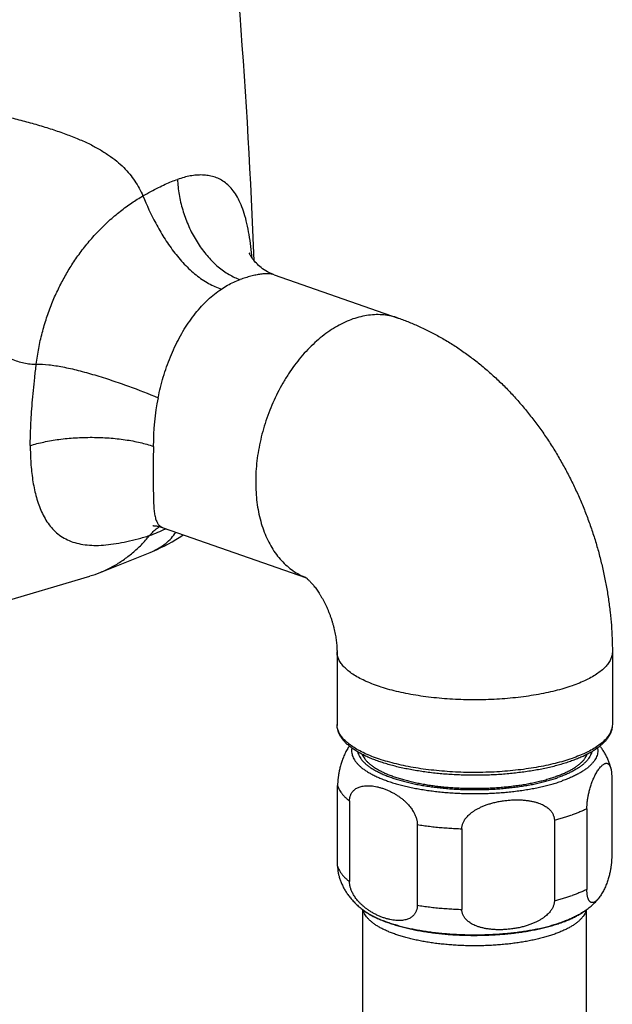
# Model space of a CAD drawing. Header units: millimetres. Extents: x 177 to 351, y 32 to 305.
# Tile 12 of 80: x 219 to 226, y 63 to 74. Entities that reach past the tile are written whole.
import ezdxf

# ---------------------------------------------------------------- set-up
doc = ezdxf.new("R2010")
doc.units = ezdxf.units.MM
doc.header["$LTSCALE"] = 30.734
doc.layers.get('0').update_dxf_attribs({"linetype": 'CONTINUOUS'})

msp = doc.modelspace()

# ---------------------------------------------------------------- linework, layer by layer
at = {"color": 7, "linetype": 'Continuous'}
for p, q in [((221.84, 71.137), (223.284, 70.634)), ((220.55, 68.198), (222.206, 67.621)), ((219.817, 67.677), (220.398, 67.91)), ((215.771, 66.469), (219.7, 67.636)), ((222.572, 66.755), (222.572, 65.912)), ((225.772, 66.755), (225.772, 65.912)), ((225.765, 65.308), (225.765, 64.371)), ((222.579, 64.266), (222.579, 65.204)), ((222.717, 65.023), (222.717, 64.086)), ((225.476, 64.933), (225.476, 63.996)), ((223.505, 64.749), (223.505, 63.812)), ((225.098, 64.801), (225.098, 63.864)), ((224.022, 64.7), (224.022, 63.763)), ((222.872, 33.96), (222.872, 63.759)), ((225.472, 33.96), (225.472, 63.759))]:
    msp.add_line(p, q, dxfattribs=at)
for points in [[(221.84, 71.137), (221.826, 71.142), (221.807, 71.15), (221.786, 71.16), (221.765, 71.171), (221.744, 71.182), (221.724, 71.195), (221.706, 71.207), (221.689, 71.22), (221.674, 71.233), (221.659, 71.245), (221.646, 71.258), (221.634, 71.27), (221.622, 71.282), (221.612, 71.294), (221.603, 71.305), (221.594, 71.316), (221.587, 71.326), (221.58, 71.336), (221.574, 71.345), (221.569, 71.353), (221.565, 71.36), (221.562, 71.366), (221.559, 71.372), (221.557, 71.376), (221.555, 71.38), (221.554, 71.383), (221.553, 71.385), (221.553, 71.386), (221.552, 71.386), (221.552, 71.386)], [(220.431, 68.222), (220.431, 68.222), (220.431, 68.222), (220.432, 68.222), (220.434, 68.222), (220.437, 68.221), (220.44, 68.221), (220.445, 68.221), (220.45, 68.221), (220.456, 68.22), (220.463, 68.219), (220.472, 68.218), (220.481, 68.216), (220.491, 68.214), (220.502, 68.212), (220.514, 68.209), (220.526, 68.206), (220.54, 68.201), (220.55, 68.198)], [(220.398, 67.91), (220.436, 67.926), (220.481, 67.946), (220.525, 67.967), (220.569, 67.988), (220.612, 68.011), (220.655, 68.035), (220.696, 68.06), (220.738, 68.086), (220.779, 68.113), (220.784, 68.117)]]:
    msp.add_lwpolyline(points, dxfattribs=at)
for centre, radius, start, end in [((146.992, 68.457), 74.67, 2.18157, 6.57503), ((219.321, 68.912), 1.33, 286.5441, 291.8903), ((224.604, 65.228), 1.717, 289.2156, 289.739)]:
    msp.add_arc(centre, radius, start, end, dxfattribs=at)
at = {"color": 9, "linetype": 'Continuous'}
for centre, radius, start, end in [((223.291, 69.146), 2.855, 168.6431, 180.0556), ((218.664, 72.488), 4.71, 291.5401, 294.0348), ((222.463, 68.278), 0.705, 247.8675, 248.3634), ((222.765, 65.912), 0.193, 179.9716, 183.4309), ((223.043, 63.796), 0.172, 193.7228, 195.513), ((225.299, 63.796), 0.173, 344.4825, 346.2637), ((224.606, 65.271), 1.754, 288.7051, 289.2158)]:
    msp.add_arc(centre, radius, start, end, dxfattribs=at)
for points, knots in [([(216.865, 73.469), (216.911, 73.453), (217.006, 73.421), (217.153, 73.375), (217.308, 73.329), (217.47, 73.284), (217.638, 73.24), (217.811, 73.197), (217.989, 73.154), (218.169, 73.111), (218.351, 73.067), (218.534, 73.024), (218.716, 72.979), (218.895, 72.933), (219.069, 72.886), (219.237, 72.835), (219.397, 72.78), (219.546, 72.723), (219.683, 72.663), (219.805, 72.598), (219.914, 72.53), (220.01, 72.459), (220.092, 72.385), (220.162, 72.308), (220.222, 72.227), (220.273, 72.142), (220.302, 72.083), (220.315, 72.053)], [0, 0, 0, 0, 0.14552, 0.300067, 0.462306, 0.630986, 0.804991, 0.983758, 1.166609, 1.352355, 1.539917, 1.728605, 1.916858, 2.101797, 2.282082, 2.458176, 2.628326, 2.788691, 2.937743, 3.076151, 3.204334, 3.322583, 3.432311, 3.535661, 3.635099, 3.733177, 3.832478, 3.832478, 3.832478, 3.832478]), ([(216.164, 72.329), (216.212, 72.312), (216.309, 72.274), (216.452, 72.206), (216.596, 72.127), (216.74, 72.037), (216.883, 71.936), (217.025, 71.827), (217.164, 71.709), (217.302, 71.584), (217.437, 71.454), (217.569, 71.319), (217.699, 71.181), (217.824, 71.045), (217.943, 70.911), (218.058, 70.783), (218.168, 70.663), (218.271, 70.554), (218.368, 70.457), (218.46, 70.374), (218.546, 70.303), (218.629, 70.244), (218.708, 70.195), (218.783, 70.158), (218.858, 70.13), (218.931, 70.111), (219.004, 70.1), (219.052, 70.098), (219.076, 70.099)], [0, 0, 0, 0, 0.15273, 0.311417, 0.475707, 0.645318, 0.820039, 0.999468, 1.182721, 1.368496, 1.556057, 1.746049, 1.936502, 2.121859, 2.300642, 2.474092, 2.63851, 2.789402, 2.925782, 3.048562, 3.160211, 3.261692, 3.353021, 3.436389, 3.515046, 3.590622, 3.663927, 3.735773, 3.735773, 3.735773, 3.735773]), ([(221.586, 71.328), (221.581, 71.373), (221.571, 71.465), (221.552, 71.601), (221.526, 71.729), (221.496, 71.845), (221.459, 71.948), (221.417, 72.036), (221.369, 72.11), (221.317, 72.17), (221.261, 72.217), (221.202, 72.252), (221.139, 72.276), (221.074, 72.291), (221.007, 72.297), (220.937, 72.295), (220.865, 72.285), (220.792, 72.269), (220.743, 72.253), (220.718, 72.245)], [0, 0, 0, 0, 0.137015, 0.278218, 0.409525, 0.529766, 0.638328, 0.735431, 0.822276, 0.900677, 0.972891, 1.041207, 1.107593, 1.173624, 1.240645, 1.309853, 1.381958, 1.457345, 1.536253, 1.536253, 1.536253, 1.536253]), ([(220.315, 72.053), (220.346, 72.07), (220.405, 72.104), (220.492, 72.148), (220.572, 72.187), (220.646, 72.219), (220.695, 72.237), (220.718, 72.245)], [0, 0, 0, 0, 0.1061555, 0.2035338, 0.2925499, 0.3734654, 0.4467201, 0.4467201, 0.4467201, 0.4467201]), ([(220.718, 72.245), (220.719, 72.215), (220.723, 72.156), (220.736, 72.068), (220.753, 71.979), (220.777, 71.891), (220.805, 71.804), (220.839, 71.719), (220.877, 71.636), (220.92, 71.557), (220.968, 71.481), (221.019, 71.41), (221.073, 71.344), (221.13, 71.283), (221.19, 71.229), (221.251, 71.181), (221.315, 71.14), (221.379, 71.106), (221.423, 71.088), (221.445, 71.08)], [0, 0, 0, 0, 0.08775, 0.177171, 0.267809, 0.35918, 0.450855, 0.542536, 0.633846, 0.724282, 0.813428, 0.900972, 0.986554, 1.069802, 1.150519, 1.228631, 1.304013, 1.376567, 1.446295, 1.446295, 1.446295, 1.446295]), ([(219.076, 70.099), (219.084, 70.16), (219.102, 70.282), (219.142, 70.461), (219.194, 70.634), (219.254, 70.799), (219.322, 70.954), (219.397, 71.099), (219.479, 71.239), (219.572, 71.376), (219.677, 71.511), (219.793, 71.641), (219.918, 71.764), (220.05, 71.875), (220.182, 71.972), (220.271, 72.027), (220.315, 72.053)], [0, 0, 0, 0, 0.184377, 0.368556, 0.550347, 0.727017, 0.895374, 1.056237, 1.216659, 1.382468, 1.553257, 1.728208, 1.905088, 2.079098, 2.244312, 2.39544, 2.39544, 2.39544, 2.39544]), ([(220.315, 72.053), (220.36, 71.945), (220.436, 71.78), (220.559, 71.567), (220.668, 71.407), (220.792, 71.26), (220.928, 71.133), (221.073, 71.034), (221.177, 70.987), (221.228, 70.971)], [0, 0, 0, 0, 0.351027, 0.542303, 0.737468, 0.931404, 1.118388, 1.293977, 1.456202, 1.456202, 1.456202, 1.456202]), ([(221.228, 70.971), (221.251, 70.986), (221.298, 71.015), (221.37, 71.052), (221.42, 71.071), (221.445, 71.08)], [0, 0, 0, 0, 0.0831782, 0.1643583, 0.2431662, 0.2431662, 0.2431662, 0.2431662]), ([(221.84, 71.137), (221.834, 71.139), (221.814, 71.145), (221.778, 71.149), (221.732, 71.149), (221.682, 71.144), (221.628, 71.134), (221.57, 71.12), (221.508, 71.102), (221.466, 71.088), (221.445, 71.08)], [0, 0, 0, 0, 0.019958, 0.0615638, 0.1073895, 0.1577598, 0.2127807, 0.2724019, 0.3365631, 0.4052136, 0.4052136, 0.4052136, 0.4052136]), ([(220.492, 69.708), (220.501, 69.749), (220.519, 69.829), (220.551, 69.949), (220.59, 70.067), (220.634, 70.182), (220.683, 70.294), (220.736, 70.401), (220.795, 70.503), (220.858, 70.599), (220.925, 70.689), (220.996, 70.772), (221.07, 70.847), (221.147, 70.913), (221.201, 70.953), (221.228, 70.971)], [0, 0, 0, 0, 0.123673, 0.24792, 0.372057, 0.495465, 0.617515, 0.737657, 0.855492, 0.970631, 1.082754, 1.191597, 1.296937, 1.398631, 1.496691, 1.496691, 1.496691, 1.496691]), ([(222.757, 70.623), (222.726, 70.612), (222.665, 70.587), (222.574, 70.541), (222.485, 70.485), (222.397, 70.421), (222.312, 70.348), (222.23, 70.268), (222.151, 70.18), (222.076, 70.085), (222.006, 69.984), (221.94, 69.877), (221.88, 69.766), (221.825, 69.651), (221.776, 69.532), (221.734, 69.41), (221.698, 69.286), (221.67, 69.162), (221.648, 69.037), (221.633, 68.913), (221.626, 68.79), (221.626, 68.669), (221.633, 68.552), (221.647, 68.437), (221.669, 68.328), (221.698, 68.223), (221.733, 68.124), (221.776, 68.032), (221.824, 67.947), (221.879, 67.869), (221.94, 67.799), (222.006, 67.738), (222.076, 67.686), (222.141, 67.649), (222.182, 67.631), (222.197, 67.625)], [0, 0, 0, 0, 0.098118, 0.199629, 0.304626, 0.413107, 0.524985, 0.640096, 0.758208, 0.879032, 1.002231, 1.127426, 1.254206, 1.382134, 1.510756, 1.639607, 1.768219, 1.896127, 2.022877, 2.148034, 2.271186, 2.391955, 2.510006, 2.625049, 2.736856, 2.845263, 2.950185, 3.051622, 3.149669, 3.244524, 3.336491, 3.425984, 3.513517, 3.599692, 3.648527, 3.648527, 3.648527, 3.648527]), ([(223.284, 70.634), (223.284, 70.634), (223.257, 70.643), (223.201, 70.659), (223.115, 70.672), (223.027, 70.675), (222.938, 70.668), (222.847, 70.651), (222.787, 70.633), (222.757, 70.623)], [0, 0, 0, 0, 0.0009148, 0.0864041, 0.1726007, 0.2601696, 0.3497106, 0.441736, 0.5366561, 0.5366561, 0.5366561, 0.5366561]), ([(219.006, 69.152), (219.006, 69.189), (219.007, 69.266), (219.012, 69.386), (219.019, 69.514), (219.029, 69.651), (219.043, 69.794), (219.058, 69.945), (219.07, 70.047), (219.076, 70.099)], [0, 0, 0, 0, 0.1114121, 0.2314921, 0.360044, 0.4968147, 0.6413227, 0.7928033, 0.9502605, 0.9502605, 0.9502605, 0.9502605]), ([(219.076, 70.099), (219.124, 70.1), (219.227, 70.093), (219.39, 70.067), (219.568, 70.026), (219.758, 69.973), (219.953, 69.911), (220.2, 69.825), (220.379, 69.755), (220.492, 69.708)], [0, 0, 0, 0, 0.144017, 0.308923, 0.493289, 0.692641, 0.900716, 1.107648, 1.476222, 1.476222, 1.476222, 1.476222]), ([(219.006, 69.152), (219.057, 69.169), (219.168, 69.197), (219.343, 69.227), (219.531, 69.245), (219.726, 69.25), (219.92, 69.243), (220.107, 69.223), (220.279, 69.191), (220.387, 69.161), (220.437, 69.143)], [0, 0, 0, 0, 0.162198, 0.341493, 0.532642, 0.729547, 0.92587, 1.11531, 1.291854, 1.45042, 1.45042, 1.45042, 1.45042]), ([(219.006, 69.152), (219.006, 69.118), (219.007, 69.05), (219.012, 68.95), (219.02, 68.852), (219.033, 68.756), (219.049, 68.662), (219.07, 68.572), (219.096, 68.485), (219.127, 68.402), (219.165, 68.323), (219.211, 68.249), (219.264, 68.182), (219.327, 68.124), (219.399, 68.075), (219.48, 68.037), (219.57, 68.01), (219.669, 67.995), (219.775, 67.991), (219.887, 67.997), (220.006, 68.013), (220.131, 68.037), (220.261, 68.068), (220.349, 68.094), (220.393, 68.107)], [0, 0, 0, 0, 0.102121, 0.202656, 0.301435, 0.398221, 0.49277, 0.585199, 0.675883, 0.764953, 0.852401, 0.938431, 1.023486, 1.108539, 1.19474, 1.283782, 1.377187, 1.476153, 1.581656, 1.694265, 1.814169, 1.941341, 2.075247, 2.215187, 2.215187, 2.215187, 2.215187]), ([(220.437, 69.143), (220.437, 69.114), (220.436, 69.055), (220.436, 68.968), (220.436, 68.883), (220.436, 68.8), (220.436, 68.72), (220.436, 68.642), (220.437, 68.567), (220.439, 68.496), (220.442, 68.43), (220.448, 68.369), (220.458, 68.316), (220.473, 68.271), (220.494, 68.235), (220.52, 68.211), (220.541, 68.201), (220.55, 68.198)], [0, 0, 0, 0, 0.0889278, 0.17599, 0.2610694, 0.343916, 0.4242923, 0.5021084, 0.5770743, 0.6484801, 0.7153684, 0.7765463, 0.830935, 0.8777583, 0.9179211, 0.9539201, 0.9846935, 0.9846935, 0.9846935, 0.9846935]), ([(220.398, 67.91), (220.427, 67.922), (220.484, 67.949), (220.563, 68), (220.631, 68.06), (220.675, 68.111), (220.696, 68.14), (220.7, 68.146)], [0, 0, 0, 0, 0.0948501, 0.1884086, 0.2794362, 0.3676767, 0.3878817, 0.3878817, 0.3878817, 0.3878817]), ([(225.303, 66.361), (225.272, 66.35), (225.207, 66.329), (225.105, 66.302), (224.998, 66.277), (224.885, 66.256), (224.768, 66.237), (224.647, 66.222), (224.523, 66.211), (224.396, 66.203), (224.268, 66.198), (224.139, 66.197), (224.011, 66.2), (223.884, 66.206), (223.758, 66.216), (223.635, 66.229), (223.516, 66.246), (223.401, 66.266), (223.291, 66.289), (223.186, 66.315), (223.088, 66.344), (222.997, 66.376), (222.914, 66.41), (222.838, 66.446), (222.771, 66.484), (222.714, 66.524), (222.665, 66.566), (222.626, 66.609), (222.597, 66.653), (222.578, 66.698), (222.572, 66.733), (222.572, 66.752), (222.572, 66.755)], [0, 0, 0, 0, 0.099482, 0.204626, 0.314936, 0.429861, 0.548797, 0.671103, 0.796106, 0.923104, 1.051382, 1.18021, 1.308855, 1.436584, 1.562673, 1.686413, 1.807117, 1.924125, 2.036815, 2.144608, 2.246978, 2.343466, 2.433689, 2.517358, 2.594305, 2.664511, 2.728154, 2.785671, 2.837838, 2.88585, 2.931352, 2.942587, 2.942587, 2.942587, 2.942587]), ([(225.772, 66.755), (225.772, 66.744), (225.769, 66.717), (225.757, 66.675), (225.733, 66.631), (225.699, 66.587), (225.655, 66.545), (225.602, 66.504), (225.539, 66.465), (225.468, 66.428), (225.389, 66.392), (225.332, 66.371), (225.303, 66.361)], [0, 0, 0, 0, 0.0338, 0.0803256, 0.1302371, 0.1849572, 0.2454633, 0.3123512, 0.3859191, 0.4662399, 0.553215, 0.6466126, 0.6466126, 0.6466126, 0.6466126]), ([(225.303, 65.517), (225.272, 65.507), (225.207, 65.486), (225.105, 65.458), (224.998, 65.434), (224.885, 65.412), (224.768, 65.394), (224.647, 65.379), (224.523, 65.367), (224.396, 65.359), (224.268, 65.355), (224.139, 65.354), (224.011, 65.356), (223.884, 65.363), (223.758, 65.372), (223.635, 65.386), (223.516, 65.402), (223.401, 65.422), (223.291, 65.446), (223.186, 65.472), (223.088, 65.501), (222.997, 65.532), (222.914, 65.566), (222.838, 65.602), (222.771, 65.641), (222.714, 65.681), (222.665, 65.722), (222.626, 65.765), (222.597, 65.809), (222.578, 65.854), (222.573, 65.885), (222.572, 65.9)], [0, 0, 0, 0, 0.099482, 0.204626, 0.314936, 0.429861, 0.548797, 0.671103, 0.796106, 0.923104, 1.051382, 1.18021, 1.308855, 1.436583, 1.562673, 1.686413, 1.807117, 1.924125, 2.036815, 2.144608, 2.246978, 2.343466, 2.433689, 2.517358, 2.594305, 2.664511, 2.728154, 2.785671, 2.837838, 2.88585, 2.930912, 2.930912, 2.930912, 2.930912]), ([(225.772, 65.912), (225.772, 65.901), (225.769, 65.874), (225.757, 65.832), (225.733, 65.787), (225.699, 65.744), (225.655, 65.701), (225.602, 65.66), (225.539, 65.621), (225.468, 65.584), (225.389, 65.549), (225.332, 65.528), (225.303, 65.517)], [0, 0, 0, 0, 0.0338, 0.0803256, 0.1302371, 0.1849572, 0.2454633, 0.3123512, 0.3859191, 0.4662399, 0.553215, 0.6466126, 0.6466126, 0.6466126, 0.6466126]), ([(222.744, 65.638), (222.743, 65.633), (222.741, 65.618), (222.741, 65.594), (222.745, 65.566), (222.754, 65.539), (222.766, 65.512), (222.783, 65.486), (222.804, 65.46), (222.829, 65.434), (222.858, 65.409), (222.89, 65.385), (222.927, 65.361), (222.967, 65.338), (223.01, 65.316), (223.057, 65.294), (223.107, 65.274), (223.161, 65.254), (223.217, 65.235), (223.276, 65.218), (223.338, 65.202), (223.402, 65.187), (223.468, 65.173), (223.536, 65.16), (223.607, 65.149), (223.679, 65.139), (223.752, 65.13), (223.827, 65.123), (223.902, 65.117), (223.979, 65.113), (224.056, 65.11), (224.133, 65.108), (224.21, 65.108), (224.288, 65.11), (224.365, 65.113), (224.441, 65.117), (224.517, 65.123), (224.591, 65.13), (224.665, 65.139), (224.737, 65.149), (224.807, 65.16), (224.875, 65.173), (224.942, 65.187), (225.006, 65.202), (225.067, 65.218), (225.126, 65.235), (225.165, 65.248), (225.183, 65.255)], [0, 0, 0, 0, 0.017819, 0.044829, 0.072123, 0.10025, 0.129705, 0.160902, 0.194174, 0.229773, 0.26788, 0.308616, 0.352053, 0.398221, 0.447115, 0.498702, 0.552925, 0.609706, 0.668947, 0.730538, 0.794353, 0.860254, 0.928093, 0.997712, 1.068945, 1.141619, 1.215553, 1.290564, 1.366461, 1.44305, 1.520138, 1.597524, 1.67501, 1.752396, 1.829483, 1.906073, 1.98197, 2.05698, 2.130915, 2.203588, 2.274821, 2.34444, 2.412279, 2.47818, 2.541995, 2.603586, 2.662828, 2.662828, 2.662828, 2.662828]), ([(222.811, 65.594), (222.811, 65.594), (222.813, 65.584), (222.819, 65.566), (222.831, 65.54), (222.847, 65.515), (222.867, 65.49), (222.891, 65.466), (222.918, 65.442), (222.95, 65.419), (222.984, 65.396), (223.022, 65.374), (223.064, 65.353), (223.109, 65.332), (223.156, 65.312), (223.207, 65.294), (223.261, 65.276), (223.317, 65.259), (223.376, 65.244), (223.437, 65.229), (223.501, 65.216), (223.566, 65.204), (223.633, 65.193), (223.702, 65.184), (223.772, 65.176), (223.843, 65.169), (223.915, 65.163), (223.988, 65.159), (224.061, 65.156), (224.135, 65.155), (224.209, 65.155), (224.283, 65.156), (224.356, 65.159), (224.429, 65.163), (224.501, 65.169), (224.572, 65.176), (224.642, 65.184), (224.711, 65.193), (224.778, 65.204), (224.843, 65.216), (224.906, 65.23), (224.967, 65.244), (225.026, 65.26), (225.082, 65.276), (225.119, 65.288), (225.136, 65.294)], [0, 0, 0, 0, 0.002297, 0.029128, 0.057223, 0.08698, 0.118716, 0.152672, 0.189022, 0.227879, 0.269314, 0.313355, 0.359997, 0.409208, 0.460935, 0.515102, 0.571617, 0.630375, 0.691254, 0.754123, 0.818842, 0.885258, 0.953215, 1.022546, 1.09308, 1.16464, 1.237046, 1.310112, 1.383653, 1.457478, 1.531397, 1.605222, 1.67876, 1.751822, 1.82422, 1.895775, 1.96631, 2.035635, 2.103568, 2.169959, 2.234678, 2.297561, 2.358411, 2.417046, 2.473306, 2.473306, 2.473306, 2.473306]), ([(225.532, 65.594), (225.532, 65.594), (225.53, 65.584), (225.524, 65.566), (225.512, 65.54), (225.496, 65.515), (225.476, 65.49), (225.452, 65.466), (225.425, 65.442), (225.393, 65.418), (225.359, 65.396), (225.321, 65.374), (225.279, 65.352), (225.234, 65.332), (225.187, 65.312), (225.153, 65.3), (225.136, 65.294)], [0, 0, 0, 0, 0.0024442, 0.0292814, 0.0573855, 0.0871531, 0.118903, 0.1528774, 0.1892437, 0.2281095, 0.2695502, 0.3136144, 0.3602918, 0.4095069, 0.4611495, 0.5150819, 0.5150819, 0.5150819, 0.5150819]), ([(225.599, 65.638), (225.601, 65.633), (225.602, 65.618), (225.602, 65.594), (225.598, 65.566), (225.59, 65.539), (225.577, 65.512), (225.56, 65.486), (225.539, 65.46), (225.514, 65.434), (225.485, 65.409), (225.453, 65.385), (225.416, 65.361), (225.376, 65.338), (225.333, 65.316), (225.286, 65.294), (225.236, 65.274), (225.201, 65.261), (225.183, 65.255)], [0, 0, 0, 0, 0.017872, 0.0448814, 0.0721756, 0.1003033, 0.1297577, 0.1609548, 0.1942267, 0.2298254, 0.2679324, 0.3086687, 0.3521059, 0.3982737, 0.4471678, 0.4987551, 0.552978, 0.6097584, 0.6097584, 0.6097584, 0.6097584]), ([(222.579, 65.204), (222.581, 65.195), (222.587, 65.176), (222.6, 65.15), (222.617, 65.124), (222.637, 65.098), (222.66, 65.072), (222.687, 65.047), (222.707, 65.031), (222.717, 65.023)], [0, 0, 0, 0, 0.028099, 0.0574122, 0.0882608, 0.1209073, 0.1555585, 0.1923704, 0.231455, 0.231455, 0.231455, 0.231455]), ([(225.098, 64.801), (225.116, 64.805), (225.151, 64.815), (225.204, 64.829), (225.254, 64.845), (225.287, 64.856), (225.303, 64.861)], [0, 0, 0, 0, 0.0558012, 0.1101334, 0.162928, 0.2141215, 0.2141215, 0.2141215, 0.2141215]), ([(225.476, 64.933), (225.463, 64.926), (225.436, 64.914), (225.394, 64.895), (225.349, 64.878), (225.319, 64.867), (225.303, 64.861)], [0, 0, 0, 0, 0.04428, 0.0903506, 0.1381755, 0.1877104, 0.1877104, 0.1877104, 0.1877104]), ([(223.505, 64.749), (223.528, 64.745), (223.576, 64.738), (223.648, 64.729), (223.721, 64.72), (223.795, 64.713), (223.87, 64.708), (223.946, 64.703), (223.997, 64.701), (224.022, 64.7)], [0, 0, 0, 0, 0.0714143, 0.1440262, 0.2176937, 0.2922713, 0.3676103, 0.4435599, 0.5199671, 0.5199671, 0.5199671, 0.5199671]), ([(222.579, 64.266), (222.581, 64.257), (222.587, 64.239), (222.6, 64.213), (222.617, 64.186), (222.637, 64.16), (222.66, 64.135), (222.687, 64.11), (222.707, 64.094), (222.717, 64.086)], [0, 0, 0, 0, 0.028099, 0.0574122, 0.0882608, 0.1209073, 0.1555585, 0.1923704, 0.231455, 0.231455, 0.231455, 0.231455]), ([(225.476, 63.996), (225.463, 63.989), (225.436, 63.976), (225.394, 63.958), (225.349, 63.941), (225.319, 63.93), (225.303, 63.924)], [0, 0, 0, 0, 0.04428, 0.0903506, 0.1381755, 0.1877104, 0.1877104, 0.1877104, 0.1877104]), ([(225.098, 63.864), (225.116, 63.868), (225.151, 63.877), (225.204, 63.892), (225.254, 63.908), (225.287, 63.919), (225.303, 63.924)], [0, 0, 0, 0, 0.0558012, 0.1101334, 0.162928, 0.2141215, 0.2141215, 0.2141215, 0.2141215]), ([(222.874, 63.757), (222.879, 63.753), (222.896, 63.741), (222.927, 63.721), (222.967, 63.698), (223.01, 63.675), (223.057, 63.654), (223.107, 63.633), (223.161, 63.614), (223.217, 63.595), (223.276, 63.578), (223.338, 63.562), (223.402, 63.546), (223.468, 63.532), (223.536, 63.52), (223.607, 63.509), (223.679, 63.499), (223.752, 63.49), (223.827, 63.483), (223.902, 63.477), (223.979, 63.473), (224.056, 63.47), (224.133, 63.468), (224.21, 63.468), (224.288, 63.47), (224.365, 63.473), (224.441, 63.477), (224.517, 63.483), (224.591, 63.49), (224.665, 63.499), (224.737, 63.509), (224.807, 63.52), (224.875, 63.532), (224.942, 63.546), (225.006, 63.562), (225.067, 63.578), (225.121, 63.594), (225.155, 63.605), (225.168, 63.609)], [0, 0, 0, 0, 0.019209, 0.062647, 0.108814, 0.157708, 0.209296, 0.263519, 0.320299, 0.379541, 0.441132, 0.504947, 0.570848, 0.638687, 0.708306, 0.779539, 0.852212, 0.926147, 1.001157, 1.077054, 1.153644, 1.230731, 1.308117, 1.385603, 1.462989, 1.540076, 1.616666, 1.692563, 1.767574, 1.841508, 1.914182, 1.985415, 2.055034, 2.122873, 2.188774, 2.252589, 2.31418, 2.357786, 2.357786, 2.357786, 2.357786]), ([(225.091, 63.473), (225.074, 63.467), (225.038, 63.456), (224.984, 63.439), (224.926, 63.424), (224.867, 63.41), (224.806, 63.398), (224.742, 63.386), (224.677, 63.376), (224.61, 63.367), (224.542, 63.359), (224.473, 63.353), (224.403, 63.347), (224.332, 63.344), (224.261, 63.341), (224.189, 63.34), (224.118, 63.341), (224.046, 63.342), (223.975, 63.345), (223.905, 63.35), (223.835, 63.356), (223.767, 63.363), (223.699, 63.371), (223.633, 63.381), (223.569, 63.392), (223.507, 63.404), (223.446, 63.417), (223.388, 63.432), (223.332, 63.447), (223.279, 63.464), (223.228, 63.482), (223.18, 63.5), (223.135, 63.52), (223.094, 63.54), (223.055, 63.561), (223.02, 63.583), (222.989, 63.605), (222.961, 63.628), (222.936, 63.651), (222.916, 63.675), (222.899, 63.7), (222.886, 63.725), (222.88, 63.742), (222.878, 63.75)], [0, 0, 0, 0, 0.054793, 0.111794, 0.170882, 0.231927, 0.294784, 0.359302, 0.425322, 0.492677, 0.561194, 0.630696, 0.700999, 0.77192, 0.843268, 0.914856, 0.986491, 1.057983, 1.129141, 1.199777, 1.269702, 1.338734, 1.406692, 1.4734, 1.53869, 1.602397, 1.664367, 1.72445, 1.782511, 1.838422, 1.89207, 1.943353, 1.99219, 2.038516, 2.082287, 2.123487, 2.162131, 2.19827, 2.232001, 2.263476, 2.292913, 2.320603, 2.34692, 2.34692, 2.34692, 2.34692]), ([(223.505, 63.812), (223.528, 63.808), (223.576, 63.801), (223.648, 63.791), (223.721, 63.783), (223.795, 63.776), (223.87, 63.771), (223.946, 63.766), (223.997, 63.764), (224.022, 63.763)], [0, 0, 0, 0, 0.0714143, 0.1440262, 0.2176937, 0.2922713, 0.3676103, 0.4435599, 0.5199671, 0.5199671, 0.5199671, 0.5199671]), ([(225.466, 63.75), (225.464, 63.746), (225.46, 63.733), (225.451, 63.712), (225.436, 63.688), (225.417, 63.663), (225.395, 63.64), (225.369, 63.616), (225.339, 63.594), (225.306, 63.572), (225.269, 63.55), (225.229, 63.53), (225.186, 63.51), (225.139, 63.491), (225.107, 63.479), (225.091, 63.473)], [0, 0, 0, 0, 0.0130221, 0.0399739, 0.0684957, 0.0989201, 0.1315008, 0.1664207, 0.203803, 0.243721, 0.2862069, 0.3312588, 0.3788466, 0.4289163, 0.4813935, 0.4813935, 0.4813935, 0.4813935]), ([(225.469, 63.757), (225.464, 63.753), (225.447, 63.741), (225.416, 63.721), (225.376, 63.698), (225.333, 63.675), (225.286, 63.654), (225.236, 63.633), (225.201, 63.621), (225.183, 63.614)], [0, 0, 0, 0, 0.0192094, 0.0626466, 0.1088144, 0.1577085, 0.2092957, 0.2635187, 0.3202991, 0.3202991, 0.3202991, 0.3202991])]:
    msp.add_open_spline(points, degree=3, knots=knots, dxfattribs=at)
at = {"color": 7, "linetype": 'Continuous'}
for points, knots in [([(223.284, 70.634), (223.326, 70.619), (223.411, 70.587), (223.537, 70.533), (223.663, 70.472), (223.789, 70.404), (223.913, 70.329), (224.036, 70.247), (224.156, 70.159), (224.273, 70.065), (224.388, 69.965), (224.5, 69.859), (224.608, 69.748), (224.711, 69.632), (224.811, 69.511), (224.906, 69.386), (224.997, 69.258), (225.083, 69.126), (225.164, 68.991), (225.24, 68.854), (225.312, 68.713), (225.378, 68.571), (225.44, 68.426), (225.496, 68.279), (225.548, 68.131), (225.594, 67.981), (225.635, 67.83), (225.671, 67.678), (225.702, 67.525), (225.727, 67.372), (225.747, 67.218), (225.761, 67.064), (225.77, 66.91), (225.772, 66.807), (225.772, 66.755)], [0, 0, 0, 0, 0.134567, 0.270869, 0.411482, 0.553463, 0.700171, 0.848049, 0.996175, 1.144899, 1.299274, 1.453592, 1.607605, 1.763404, 1.920587, 2.07711, 2.23328, 2.391452, 2.549023, 2.706032, 2.863618, 3.021203, 3.178406, 3.335394, 3.492354, 3.649174, 3.805937, 3.961842, 4.117718, 4.273693, 4.428727, 4.582762, 4.737053, 4.891677, 4.891677, 4.891677, 4.891677]), ([(220.393, 68.107), (220.407, 68.123), (220.435, 68.154), (220.474, 68.188), (220.499, 68.205), (220.508, 68.211)], [0, 0, 0, 0, 0.0631881, 0.1246236, 0.1545549, 0.1545549, 0.1545549, 0.1545549]), ([(219.817, 67.677), (219.828, 67.682), (219.881, 67.703), (219.972, 67.749), (220.087, 67.821), (220.197, 67.905), (220.3, 68), (220.363, 68.07), (220.393, 68.107)], [0, 0, 0, 0, 0.0356885, 0.1699035, 0.3054863, 0.4429809, 0.583132, 0.7262281, 0.7262281, 0.7262281, 0.7262281]), ([(222.198, 67.626), (222.198, 67.626), (222.199, 67.625), (222.201, 67.624), (222.205, 67.621), (222.211, 67.617), (222.218, 67.611), (222.222, 67.608), (222.223, 67.607)], [0, 0, 0, 0, 0.00002117, 0.00230503, 0.00760695, 0.01554839, 0.02568898, 0.03175271, 0.03175271, 0.03175271, 0.03175271]), ([(222.223, 67.607), (222.225, 67.605), (222.23, 67.6), (222.24, 67.592), (222.252, 67.58), (222.265, 67.567), (222.279, 67.551), (222.293, 67.534), (222.308, 67.515), (222.324, 67.495), (222.34, 67.472), (222.357, 67.448), (222.373, 67.423), (222.389, 67.395), (222.406, 67.367), (222.422, 67.337), (222.437, 67.306), (222.452, 67.273), (222.467, 67.24), (222.481, 67.206), (222.494, 67.172), (222.506, 67.137), (222.517, 67.101), (222.527, 67.066), (222.536, 67.031), (222.544, 66.997), (222.551, 66.963), (222.557, 66.93), (222.562, 66.898), (222.565, 66.867), (222.568, 66.837), (222.57, 66.808), (222.571, 66.781), (222.572, 66.764), (222.572, 66.755)], [0, 0, 0, 0, 0.0066368, 0.0212745, 0.038098, 0.0568904, 0.0775038, 0.1001156, 0.1243005, 0.1503701, 0.1779257, 0.2070323, 0.2375548, 0.2693464, 0.3023648, 0.3363832, 0.371351, 0.4070396, 0.4433308, 0.4800338, 0.5169789, 0.5539904, 0.590883, 0.62748, 0.6636111, 0.6990832, 0.7337794, 0.7674644, 0.8000918, 0.8314296, 0.8614393, 0.8899885, 0.9169243, 0.9423415, 0.9423415, 0.9423415, 0.9423415]), ([(225.284, 65.483), (225.264, 65.476), (225.222, 65.462), (225.158, 65.443), (225.091, 65.425), (225.022, 65.409), (224.951, 65.393), (224.877, 65.38), (224.802, 65.367), (224.725, 65.357), (224.647, 65.347), (224.568, 65.339), (224.487, 65.332), (224.406, 65.327), (224.324, 65.324), (224.241, 65.322), (224.159, 65.321), (224.076, 65.322), (223.994, 65.325), (223.912, 65.329), (223.831, 65.334), (223.751, 65.341), (223.672, 65.35), (223.594, 65.36), (223.518, 65.371), (223.443, 65.384), (223.371, 65.398), (223.3, 65.413), (223.232, 65.43), (223.166, 65.448), (223.102, 65.468), (223.042, 65.488), (222.984, 65.51), (222.93, 65.533), (222.878, 65.557), (222.83, 65.583), (222.786, 65.609), (222.745, 65.637), (222.708, 65.666), (222.675, 65.695), (222.647, 65.725), (222.623, 65.756), (222.604, 65.787), (222.589, 65.818), (222.579, 65.85), (222.573, 65.881), (222.572, 65.902), (222.572, 65.912)], [0, 0, 0, 0, 0.064723, 0.13166, 0.200752, 0.271817, 0.344757, 0.419398, 0.495621, 0.573244, 0.652119, 0.732061, 0.812905, 0.894461, 0.976551, 1.058985, 1.141578, 1.224139, 1.306481, 1.388414, 1.469757, 1.55032, 1.629932, 1.708408, 1.785591, 1.861301, 1.935405, 2.007726, 2.078162, 2.146544, 2.212807, 2.276791, 2.338476, 2.397716, 2.454533, 2.50881, 2.560589, 2.609783, 2.656422, 2.700439, 2.741846, 2.780668, 2.817056, 2.85129, 2.883944, 2.915431, 2.946212, 2.946212, 2.946212, 2.946212]), ([(225.772, 65.912), (225.772, 65.902), (225.77, 65.882), (225.765, 65.853), (225.756, 65.823), (225.742, 65.793), (225.725, 65.763), (225.703, 65.734), (225.677, 65.704), (225.647, 65.676), (225.613, 65.648), (225.576, 65.621), (225.535, 65.595), (225.491, 65.571), (225.443, 65.547), (225.393, 65.524), (225.339, 65.503), (225.303, 65.489), (225.284, 65.483)], [0, 0, 0, 0, 0.0293053, 0.059162, 0.0900965, 0.1225946, 0.1570486, 0.1937135, 0.2327305, 0.2741133, 0.3178616, 0.3639397, 0.4123431, 0.4630447, 0.5160381, 0.5712853, 0.6287573, 0.6883923, 0.6883923, 0.6883923, 0.6883923]), ([(222.714, 65.661), (222.713, 65.658), (222.706, 65.649), (222.695, 65.632), (222.682, 65.609), (222.669, 65.585), (222.658, 65.56), (222.647, 65.534), (222.637, 65.508), (222.628, 65.483), (222.62, 65.458), (222.612, 65.433), (222.606, 65.409), (222.601, 65.386), (222.596, 65.364), (222.592, 65.343), (222.589, 65.323), (222.586, 65.304), (222.583, 65.285), (222.582, 65.268), (222.58, 65.251), (222.579, 65.235), (222.579, 65.219), (222.579, 65.209), (222.579, 65.204)], [0, 0, 0, 0, 0.0098375, 0.0351231, 0.0616042, 0.0888873, 0.1166051, 0.1444035, 0.1720114, 0.1991915, 0.225759, 0.2514781, 0.2762203, 0.2998395, 0.3223363, 0.3437018, 0.364032, 0.3834046, 0.4018612, 0.4195525, 0.4364907, 0.4527347, 0.4684162, 0.4835498, 0.4835498, 0.4835498, 0.4835498]), ([(222.863, 65.566), (222.863, 65.564), (222.868, 65.554), (222.878, 65.535), (222.895, 65.511), (222.916, 65.486), (222.94, 65.462), (222.969, 65.439), (223.001, 65.416), (223.036, 65.394), (223.076, 65.373), (223.118, 65.352), (223.163, 65.332), (223.212, 65.313), (223.264, 65.295), (223.318, 65.279), (223.375, 65.263), (223.434, 65.248), (223.495, 65.234), (223.559, 65.222), (223.624, 65.211), (223.691, 65.201), (223.76, 65.193), (223.83, 65.185), (223.901, 65.179), (223.972, 65.175), (224.044, 65.172), (224.117, 65.17), (224.19, 65.17), (224.263, 65.171), (224.335, 65.173), (224.407, 65.177), (224.478, 65.182), (224.548, 65.189), (224.618, 65.197), (224.685, 65.206), (224.752, 65.216), (224.816, 65.228), (224.879, 65.241), (224.939, 65.255), (224.997, 65.27), (225.053, 65.287), (225.089, 65.299), (225.106, 65.305)], [0, 0, 0, 0, 0.00505, 0.033208, 0.063143, 0.095151, 0.129454, 0.166204, 0.205502, 0.247399, 0.291911, 0.33902, 0.388684, 0.440835, 0.495391, 0.552248, 0.611291, 0.672392, 0.73541, 0.800195, 0.86659, 0.934427, 1.003535, 1.073735, 1.144844, 1.216675, 1.289037, 1.361739, 1.434587, 1.507386, 1.579942, 1.652062, 1.723556, 1.794233, 1.86391, 1.932404, 1.999542, 2.065152, 2.129073, 2.19115, 2.251239, 2.309205, 2.364925, 2.364925, 2.364925, 2.364925]), ([(225.106, 65.305), (225.123, 65.311), (225.156, 65.323), (225.203, 65.342), (225.247, 65.362), (225.288, 65.383), (225.325, 65.405), (225.359, 65.427), (225.389, 65.451), (225.416, 65.474), (225.439, 65.498), (225.458, 65.523), (225.471, 65.545), (225.478, 65.56), (225.48, 65.566)], [0, 0, 0, 0, 0.0533652, 0.1042822, 0.1526754, 0.1984898, 0.2416946, 0.2822882, 0.3203031, 0.355814, 0.388946, 0.4198853, 0.4488897, 0.4678163, 0.4678163, 0.4678163, 0.4678163]), ([(225.757, 65.392), (225.754, 65.403), (225.748, 65.429), (225.736, 65.468), (225.72, 65.509), (225.701, 65.55), (225.678, 65.59), (225.654, 65.627), (225.637, 65.651), (225.629, 65.661)], [0, 0, 0, 0, 0.035383, 0.0792207, 0.1234678, 0.1683617, 0.2140093, 0.2607236, 0.3008446, 0.3008446, 0.3008446, 0.3008446]), ([(225.476, 64.933), (225.476, 64.938), (225.477, 64.948), (225.477, 64.964), (225.478, 64.98), (225.479, 64.997), (225.481, 65.015), (225.484, 65.033), (225.486, 65.052), (225.49, 65.072), (225.494, 65.093), (225.498, 65.115), (225.504, 65.138), (225.51, 65.162), (225.517, 65.187), (225.525, 65.212), (225.534, 65.238), (225.544, 65.263), (225.555, 65.289), (225.567, 65.314), (225.579, 65.338), (225.593, 65.361), (225.606, 65.382), (225.62, 65.401), (225.634, 65.418), (225.647, 65.432), (225.66, 65.444), (225.673, 65.452), (225.685, 65.458), (225.696, 65.461), (225.706, 65.462), (225.716, 65.459), (225.724, 65.455), (225.731, 65.449), (225.737, 65.441), (225.743, 65.433), (225.747, 65.423), (225.751, 65.412), (225.755, 65.402), (225.756, 65.395), (225.757, 65.392)], [0, 0, 0, 0, 0.0151337, 0.0308152, 0.0470592, 0.0639974, 0.0816886, 0.1001453, 0.1195178, 0.139848, 0.1612136, 0.1837103, 0.2073295, 0.2320717, 0.2577908, 0.2843582, 0.3115383, 0.339146, 0.3669442, 0.394662, 0.4219449, 0.4484259, 0.4737117, 0.4974274, 0.5192422, 0.5389097, 0.5563033, 0.5714338, 0.5844752, 0.5957532, 0.6057543, 0.6150438, 0.6241681, 0.6335131, 0.6433139, 0.653634, 0.6644874, 0.6758239, 0.6876225, 0.6972096, 0.6972096, 0.6972096, 0.6972096]), ([(225.757, 65.392), (225.757, 65.391), (225.758, 65.386), (225.76, 65.377), (225.762, 65.364), (225.763, 65.35), (225.764, 65.337), (225.764, 65.322), (225.765, 65.313), (225.765, 65.308)], [0, 0, 0, 0, 0.00264253, 0.0152515, 0.02827686, 0.04167212, 0.05543359, 0.06963939, 0.08428443, 0.08428443, 0.08428443, 0.08428443]), ([(222.717, 65.023), (222.717, 65.028), (222.718, 65.038), (222.719, 65.052), (222.722, 65.066), (222.725, 65.08), (222.73, 65.094), (222.737, 65.107), (222.744, 65.12), (222.754, 65.133), (222.765, 65.145), (222.777, 65.156), (222.792, 65.167), (222.81, 65.177), (222.83, 65.185), (222.852, 65.192), (222.877, 65.197), (222.904, 65.2), (222.934, 65.201), (222.966, 65.2), (223.001, 65.196), (223.036, 65.189), (223.074, 65.179), (223.111, 65.168), (223.149, 65.153), (223.186, 65.137), (223.222, 65.118), (223.256, 65.099), (223.288, 65.078), (223.318, 65.056), (223.345, 65.034), (223.37, 65.011), (223.392, 64.989), (223.412, 64.967), (223.429, 64.945), (223.444, 64.924), (223.457, 64.903), (223.468, 64.884), (223.477, 64.865), (223.485, 64.847), (223.491, 64.829), (223.496, 64.812), (223.5, 64.796), (223.503, 64.78), (223.504, 64.764), (223.505, 64.754), (223.505, 64.749)], [0, 0, 0, 0, 0.014718, 0.029193, 0.043495, 0.057793, 0.072194, 0.086777, 0.101746, 0.117238, 0.13345, 0.150626, 0.168976, 0.188765, 0.210183, 0.233462, 0.258755, 0.286256, 0.316095, 0.348331, 0.382873, 0.419523, 0.457943, 0.497684, 0.538214, 0.578969, 0.619405, 0.659034, 0.697466, 0.734385, 0.769613, 0.803041, 0.834627, 0.864277, 0.892016, 0.917845, 0.941913, 0.964339, 0.985331, 1.005062, 1.023654, 1.041326, 1.058152, 1.074248, 1.089798, 1.104873, 1.104873, 1.104873, 1.104873]), ([(224.022, 64.7), (224.022, 64.705), (224.022, 64.716), (224.025, 64.731), (224.028, 64.746), (224.033, 64.762), (224.04, 64.778), (224.049, 64.794), (224.059, 64.811), (224.072, 64.827), (224.087, 64.845), (224.104, 64.862), (224.125, 64.88), (224.149, 64.898), (224.176, 64.916), (224.206, 64.933), (224.24, 64.95), (224.277, 64.967), (224.318, 64.982), (224.362, 64.995), (224.408, 65.008), (224.458, 65.018), (224.508, 65.026), (224.56, 65.032), (224.611, 65.036), (224.662, 65.037), (224.711, 65.036), (224.758, 65.032), (224.802, 65.027), (224.842, 65.019), (224.88, 65.01), (224.914, 65), (224.944, 64.988), (224.971, 64.975), (224.995, 64.961), (225.015, 64.947), (225.033, 64.933), (225.048, 64.919), (225.06, 64.904), (225.071, 64.889), (225.08, 64.875), (225.086, 64.86), (225.091, 64.845), (225.095, 64.831), (225.097, 64.816), (225.098, 64.806), (225.098, 64.801)], [0, 0, 0, 0, 0.01497, 0.030248, 0.045964, 0.062359, 0.079609, 0.097853, 0.117377, 0.138381, 0.161122, 0.185909, 0.212967, 0.242564, 0.274816, 0.309864, 0.347705, 0.388386, 0.431858, 0.47798, 0.526416, 0.576715, 0.62827, 0.680373, 0.732253, 0.783147, 0.832373, 0.879361, 0.923712, 0.965145, 1.003584, 1.03904, 1.071621, 1.101392, 1.128553, 1.153276, 1.175866, 1.196585, 1.21576, 1.233669, 1.250526, 1.266625, 1.282117, 1.297184, 1.31207, 1.32691, 1.32691, 1.32691, 1.32691]), ([(225.765, 64.371), (225.765, 64.366), (225.764, 64.355), (225.764, 64.34), (225.763, 64.323), (225.762, 64.306), (225.76, 64.289), (225.757, 64.27), (225.755, 64.251), (225.751, 64.231), (225.747, 64.21), (225.743, 64.188), (225.737, 64.165), (225.731, 64.141), (225.724, 64.117), (225.716, 64.091), (225.706, 64.066), (225.697, 64.04), (225.686, 64.015), (225.674, 63.99), (225.661, 63.966), (225.648, 63.943), (225.635, 63.922), (225.623, 63.905), (225.615, 63.895), (225.613, 63.892)], [0, 0, 0, 0, 0.0151338, 0.0308153, 0.0470594, 0.0639975, 0.0816888, 0.1001454, 0.1195179, 0.1398481, 0.1612136, 0.1837104, 0.2073297, 0.232072, 0.2577913, 0.2843588, 0.311539, 0.3391469, 0.3669453, 0.3946631, 0.4219461, 0.448427, 0.4737125, 0.497428, 0.5100277, 0.5100277, 0.5100277, 0.5100277]), ([(222.579, 64.266), (222.579, 64.261), (222.579, 64.252), (222.579, 64.238), (222.58, 64.224), (222.582, 64.211), (222.583, 64.198), (222.585, 64.188), (222.586, 64.183), (222.586, 64.183)], [0, 0, 0, 0, 0.01464513, 0.02885099, 0.04261248, 0.05600769, 0.06903304, 0.081642, 0.08428443, 0.08428443, 0.08428443, 0.08428443]), ([(222.586, 64.183), (222.589, 64.171), (222.595, 64.145), (222.608, 64.106), (222.624, 64.065), (222.643, 64.024), (222.665, 63.984), (222.69, 63.945), (222.719, 63.906), (222.751, 63.868), (222.788, 63.83), (222.829, 63.792), (222.859, 63.769), (222.874, 63.757)], [0, 0, 0, 0, 0.035383, 0.0792207, 0.1234678, 0.1683617, 0.2140093, 0.2607236, 0.3087426, 0.3585589, 0.4107714, 0.4660871, 0.5252708, 0.5252708, 0.5252708, 0.5252708]), ([(223.505, 63.812), (223.505, 63.807), (223.504, 63.797), (223.503, 63.782), (223.5, 63.768), (223.496, 63.754), (223.491, 63.741), (223.485, 63.728), (223.478, 63.715), (223.468, 63.702), (223.457, 63.69), (223.444, 63.679), (223.429, 63.668), (223.412, 63.658), (223.392, 63.65), (223.37, 63.643), (223.345, 63.638), (223.318, 63.634), (223.288, 63.633), (223.256, 63.635), (223.221, 63.639), (223.185, 63.646), (223.148, 63.655), (223.111, 63.667), (223.073, 63.682), (223.036, 63.698), (223, 63.716), (222.966, 63.736), (222.933, 63.757), (222.904, 63.779), (222.876, 63.801), (222.852, 63.824), (222.829, 63.846), (222.81, 63.868), (222.792, 63.89), (222.777, 63.911), (222.765, 63.931), (222.754, 63.951), (222.744, 63.97), (222.737, 63.988), (222.731, 64.006), (222.726, 64.023), (222.722, 64.039), (222.719, 64.055), (222.718, 64.071), (222.717, 64.081), (222.717, 64.086)], [0, 0, 0, 0, 0.014718, 0.029193, 0.043495, 0.057794, 0.072194, 0.086777, 0.101746, 0.117238, 0.13345, 0.150626, 0.168976, 0.188765, 0.210183, 0.233462, 0.258755, 0.286257, 0.316096, 0.348332, 0.382874, 0.419524, 0.457943, 0.497684, 0.538214, 0.578968, 0.619404, 0.659033, 0.697466, 0.734384, 0.769613, 0.80304, 0.834627, 0.864276, 0.892015, 0.917845, 0.941913, 0.964339, 0.985331, 1.005062, 1.023654, 1.041325, 1.058152, 1.074247, 1.089798, 1.104873, 1.104873, 1.104873, 1.104873]), ([(225.613, 63.892), (225.611, 63.89), (225.604, 63.882), (225.594, 63.871), (225.581, 63.86), (225.568, 63.851), (225.556, 63.845), (225.545, 63.842), (225.535, 63.842), (225.525, 63.844), (225.517, 63.848), (225.51, 63.855), (225.504, 63.862), (225.498, 63.871), (225.493, 63.881), (225.49, 63.891), (225.486, 63.903), (225.483, 63.915), (225.481, 63.927), (225.479, 63.94), (225.478, 63.953), (225.477, 63.967), (225.476, 63.981), (225.476, 63.991), (225.476, 63.996)], [0, 0, 0, 0, 0.0092183, 0.0288857, 0.0462792, 0.0614095, 0.0744508, 0.0857288, 0.0957299, 0.1050193, 0.1141436, 0.1234887, 0.1332895, 0.1436097, 0.154463, 0.1657995, 0.177598, 0.189827, 0.2024359, 0.2154613, 0.2288565, 0.242618, 0.2568238, 0.271469, 0.271469, 0.271469, 0.271469]), ([(225.098, 63.864), (225.098, 63.859), (225.097, 63.849), (225.095, 63.833), (225.091, 63.818), (225.086, 63.802), (225.079, 63.786), (225.071, 63.77), (225.06, 63.754), (225.048, 63.737), (225.033, 63.719), (225.015, 63.702), (224.995, 63.684), (224.971, 63.666), (224.944, 63.648), (224.914, 63.631), (224.88, 63.614), (224.843, 63.598), (224.802, 63.582), (224.758, 63.569), (224.711, 63.556), (224.662, 63.546), (224.611, 63.538), (224.56, 63.532), (224.508, 63.528), (224.458, 63.527), (224.409, 63.528), (224.362, 63.532), (224.318, 63.537), (224.277, 63.545), (224.24, 63.554), (224.206, 63.565), (224.176, 63.576), (224.149, 63.589), (224.125, 63.603), (224.104, 63.617), (224.087, 63.631), (224.072, 63.646), (224.059, 63.66), (224.049, 63.675), (224.04, 63.689), (224.033, 63.704), (224.028, 63.719), (224.025, 63.734), (224.022, 63.748), (224.022, 63.758), (224.022, 63.763)], [0, 0, 0, 0, 0.01497, 0.030248, 0.045964, 0.062359, 0.079609, 0.097853, 0.117378, 0.138381, 0.161122, 0.185909, 0.212967, 0.242565, 0.274817, 0.309865, 0.347706, 0.388387, 0.431858, 0.47798, 0.526415, 0.576715, 0.628269, 0.680372, 0.732251, 0.783145, 0.832371, 0.87936, 0.92371, 0.965144, 1.003583, 1.039039, 1.07162, 1.101392, 1.128553, 1.153276, 1.175866, 1.196584, 1.21576, 1.233669, 1.250526, 1.266625, 1.282117, 1.297184, 1.31207, 1.32691, 1.32691, 1.32691, 1.32691]), ([(225.469, 63.757), (225.485, 63.769), (225.515, 63.792), (225.556, 63.83), (225.588, 63.863), (225.606, 63.884), (225.613, 63.892)], [0, 0, 0, 0, 0.0593472, 0.1146021, 0.1666783, 0.1979052, 0.1979052, 0.1979052, 0.1979052]), ([(222.874, 63.757), (222.887, 63.747), (222.915, 63.728), (222.958, 63.701), (223.005, 63.676), (223.055, 63.653), (223.108, 63.631), (223.163, 63.61), (223.221, 63.591), (223.281, 63.572), (223.343, 63.556), (223.407, 63.54), (223.473, 63.526), (223.541, 63.514), (223.611, 63.502), (223.682, 63.492), (223.754, 63.484), (223.827, 63.476), (223.901, 63.471), (223.976, 63.466), (224.051, 63.463), (224.127, 63.462), (224.202, 63.462), (224.278, 63.463), (224.353, 63.466), (224.428, 63.47), (224.502, 63.475), (224.576, 63.482), (224.648, 63.491), (224.719, 63.5), (224.789, 63.511), (224.857, 63.524), (224.923, 63.538), (224.988, 63.553), (225.05, 63.569), (225.111, 63.587), (225.15, 63.6), (225.169, 63.607)], [0, 0, 0, 0, 0.048805, 0.099838, 0.152985, 0.208159, 0.265257, 0.324256, 0.385166, 0.44788, 0.512326, 0.578462, 0.646147, 0.715269, 0.78574, 0.85739, 0.930086, 1.003697, 1.078048, 1.152988, 1.228359, 1.303988, 1.379715, 1.455368, 1.530784, 1.605795, 1.680237, 1.753959, 1.826793, 1.898595, 1.969235, 2.038549, 2.106433, 2.172786, 2.237455, 2.300395, 2.361543, 2.361543, 2.361543, 2.361543]), ([(225.184, 63.612), (225.196, 63.616), (225.223, 63.626), (225.266, 63.643), (225.311, 63.664), (225.354, 63.685), (225.395, 63.708), (225.433, 63.731), (225.457, 63.748), (225.469, 63.757)], [0, 0, 0, 0, 0.0370058, 0.0881863, 0.1378406, 0.1859471, 0.2324772, 0.277386, 0.3205881, 0.3205881, 0.3205881, 0.3205881])]:
    msp.add_open_spline(points, degree=3, knots=knots, dxfattribs=at)

doc.saveas('drawing.dxf')
